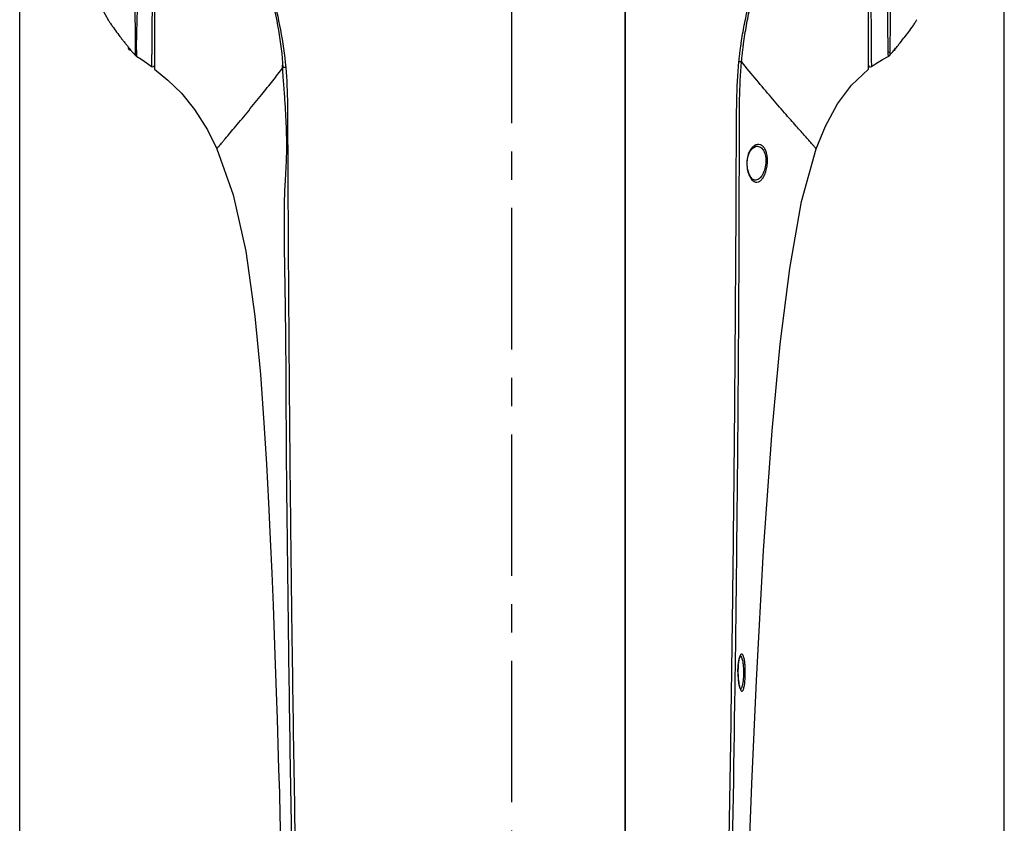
# Model space of a CAD drawing. Header units: millimetres. Extents: x 7426 to 8300, y 123 to 421.
# Tile 113 of 197: x 8057 to 8070, y 253 to 263. Entities that reach past the tile are written whole.
import ezdxf

# ---------------------------------------------------------------- set-up
doc = ezdxf.new("R2010")
doc.units = ezdxf.units.MM
doc.linetypes.add('CENTER', pattern=[0.6, 0.375, -0.075, 0.075, -0.075])
for name, color, linetype in [('中心线', 7, 'CENTER'), ('外形图', 7, 'Continuous'), ('尺寸标注', 7, 'Continuous')]:
    doc.layers.add(name, color=color, linetype=linetype)
doc.styles.add('微软雅黑', font='msyh.ttc')
doc.dimstyles.new('尺寸标注_1_20比例', dxfattribs={"dimtxt": 1.5, "dimasz": 1.25, "dimexe": 0.5, "dimexo": 0.4, "dimgap": 0.5, "dimtad": 1, "dimdec": 1, "dimlfac": 20, "dimdsep": 46, "dimtxsty": '微软雅黑', "dimcen": 0.09, "dimadec": 0, "dimazin": 0, "dimtp": 0.01, "dimtm": 0.01, "dimtfac": 1, "dimtdec": 1, "dimtofl": 0, "dimtmove": 0, "dimatfit": 3, "dimfxl": 1, "dimtolj": 1, "dimarcsym": 0})

# ---------------------------------------------------------------- blocks, each defined once
blk = doc.blocks.new('*D1254')
at = {"layer": 'Defpoints', "color": 0}
for p in [(8069.88, 291.589), (8056.835, 246.458), (8069.88, 246.459)]:
    blk.add_point(p, dxfattribs=at)
at = {"layer": '尺寸标注', "color": 0, "lineweight": -2}
for p, q in [((8056.835, 246.858), (8056.835, 292.089)), ((8069.88, 246.859), (8069.88, 292.089)), ((8058.085, 291.589), (8068.63, 291.589))]:
    blk.add_line(p, q, dxfattribs=at)
at = {"layer": '尺寸标注', "color": 0}
for points in [[(8058.085, 291.797), (8058.085, 291.381), (8056.835, 291.589)], [(8068.63, 291.381), (8068.63, 291.797), (8069.88, 291.589)]]:
    blk.add_solid(points, dxfattribs=at)
at = {"layer": '尺寸标注', "color": 0, "insert": (8063.708, 292.864), "char_height": 1.5, "attachment_point": 5, "style": '微软雅黑'}
blk.add_mtext('\\A1;\\A1;260', dxfattribs=at)

msp = doc.modelspace()

# ---------------------------------------------------------------- linework, layer by layer
at = {"layer": '中心线', "linetype": 'CENTER', "ltscale": 5}
msp.add_line((8063.3577, 226.1292), (8063.3577, 281.7494), dxfattribs=at)
at = {"layer": '外形图', "color": 7, "linetype": 'Continuous'}
for p, q in [((8058.6227, 278.2553), (8058.6227, 262.8447)), ((8068.0802, 262.8431), (8068.0802, 278.2703)), ((8064.8577, 269.0958), (8064.8577, 242.9472)), ((8064.8577, 242.9472), (8064.8577, 269.0945)), ((8058.0066, 263.4979), (8058.0069, 263.4973)), ((8058.2727, 263.1377), (8058.2727, 263.122)), ((8058.3658, 263.2049), (8058.3659, 263.1958)), ((8058.2977, 263.107), (8058.2977, 263.097)), ((8058.3061, 263.097), (8058.2977, 263.097)), ((8058.3593, 263.0353), (8058.3617, 263.0328)), ((8058.3628, 263.0316), (8058.3627, 263.0316)), ((8058.3628, 263.0316), (8058.3795, 263.0169)), ((8058.3795, 263.0169), (8058.3853, 263.0132)), ((8058.3853, 263.0132), (8058.3854, 263.0132)), ((8068.3403, 263.0128), (8068.3403, 263.0128)), ((8068.3669, 263.0335), (8068.3669, 263.0334)), ((8068.4216, 263.097), (8068.4302, 263.097)), ((8068.4302, 263.1072), (8068.4302, 263.097)), ((8058.6091, 262.8786), (8058.619, 262.8878)), ((8068.1082, 262.8729), (8068.1196, 262.8772)), ((8068.1193, 262.8825), (8068.1196, 262.8772)), ((8067.389, 261.7881), (8067.389, 261.7881)), ((8066.4728, 261.5967), (8066.4695, 261.5968)), ((8066.7203, 261.597), (8066.7421, 261.5953)), ((8066.352, 254.8475), (8066.3514, 254.8475)), ((8066.4246, 254.847), (8066.4487, 254.847))]:
    msp.add_line(p, q, dxfattribs=at)
for points in [[(8057.6824, 264.176), (8057.8464, 263.7834), (8058.0067, 263.4979)], [(8058.3856, 263.0131), (8058.4392, 262.9798), (8058.5278, 262.9203), (8058.5831, 262.8806)], [(8068.1195, 262.8772), (8068.1718, 262.9128), (8068.2674, 262.9721), (8068.3403, 263.0128)], [(8068.3403, 263.0128), (8068.3445, 263.0152), (8068.3635, 263.0298), (8068.3669, 263.0334)], [(8058.583, 262.8807), (8058.5958, 262.8759), (8058.6091, 262.8786)], [(8068.0802, 262.8977), (8068.0838, 262.8848), (8068.0941, 262.8753), (8068.1082, 262.8729)], [(8058.6227, 262.8447), (8058.7998, 262.6999), (8058.978, 262.5235), (8059.1523, 262.3085), (8059.3226, 262.0378), (8059.4457, 261.7879)], [(8067.389, 261.7881), (8067.5106, 262.0884), (8067.6706, 262.3848), (8067.8548, 262.6313), (8068.0802, 262.8432)], [(8066.4728, 261.5967), (8066.4731, 261.6084), (8066.4826, 261.679), (8066.5049, 261.7426), (8066.5394, 261.7924), (8066.5827, 261.8197), (8066.5976, 261.8222)], [(8059.4458, 261.788), (8059.6614, 261.1773), (8059.8298, 260.4304), (8059.9516, 259.5707), (8060.0256, 258.7961), (8060.0719, 258.1569), (8060.1049, 257.6094), (8060.132, 257.0961), (8060.1549, 256.6145), (8060.1745, 256.1647), (8060.1918, 255.741), (8060.2073, 255.3379), (8060.2213, 254.9535), (8060.234, 254.5861), (8060.2456, 254.2337), (8060.2563, 253.8951), (8060.2661, 253.5691), (8060.2752, 253.2534), (8060.2836, 252.948), (8060.2913, 252.6538)], [(8066.4574, 251.1454), (8066.49, 252.2155), (8066.5334, 253.3744), (8066.5951, 254.7437), (8066.6901, 256.4649), (8066.8035, 258.0498), (8066.9123, 259.1993), (8067.0382, 260.2038), (8067.1954, 261.0889), (8067.3893, 261.7881)], [(8066.5764, 261.3723), (8066.5462, 261.3839), (8066.5172, 261.4163), (8066.4935, 261.4654), (8066.4782, 261.525), (8066.4728, 261.589), (8066.4728, 261.5967)], [(8066.352, 254.8475), (8066.3518, 254.8638), (8066.3546, 254.9418), (8066.3627, 255.0081), (8066.3742, 255.0529), (8066.3773, 255.0606)], [(8066.3884, 254.6232), (8066.3879, 254.6239), (8066.3798, 254.6408), (8066.369, 254.6799), (8066.3585, 254.7456), (8066.3526, 254.8243), (8066.352, 254.8475)]]:
    msp.add_lwpolyline(points, dxfattribs=at)
for centre, radius, start, end in [((8062.1973, 266.3254), 5.0563, 217.36392, 217.89115), ((8064.9385, 266.0069), 4.5386, 321.37681, 322.70661), ((8062.1549, 266.2922), 5.0024, 217.88926, 218.28135), ((8061.9872, 266.1599), 4.7888, 218.28127, 218.56624), ((8061.8831, 266.077), 4.6558, 218.56739, 218.69998), ((8061.6832, 265.9162), 4.3992, 218.69367, 219.70961), ((8058.2977, 263.122), 0.025, 180, 270), ((8065.0115, 265.9409), 4.4404, 320.3738, 321.12208), ((8064.6037, 266.2703), 4.9647, 321.11674, 321.4142), ((8058.8153, 263.4534), 0.6186, 222.09796, 222.51057), ((8065.8258, 265.2676), 3.3838, 319.34417, 320.36137), ((8061.1719, 253.8312), 9.0729, 95.1319, 95.3665), ((7448.5098, 263.5477), 617.868, 358.5842651, 359.1932146), ((8067.6289, 254.8731), 1.2777, 181.14904, 182.24662)]:
    msp.add_arc(centre, radius, start, end, dxfattribs=at)
for points, knots in [([(8058.5954, 266.3545), (8058.5959, 266.1534), (8058.596, 265.8517), (8058.5969, 265.45), (8058.5953, 265.0563), (8058.5941, 264.6724), (8058.5926, 264.3028), (8058.5914, 264.0461), (8058.59, 263.8071), (8058.5886, 263.5881), (8058.5871, 263.3923), (8058.5858, 263.245), (8058.5848, 263.1414), (8058.5842, 263.0756), (8058.5836, 263.0186), (8058.5832, 262.9711), (8058.5828, 262.9377), (8058.5827, 262.9161), (8058.5826, 262.9038), (8058.5827, 262.8942), (8058.5825, 262.8871), (8058.5832, 262.8833), (8058.5827, 262.881), (8058.5831, 262.8806)], [0, 0, 0, 0, 0.1736785, 0.2605533, 0.3469312, 0.5136163, 0.5920656, 0.6661726, 0.7352301, 0.7985313, 0.8552342, 0.9043597, 0.9257185, 0.9447267, 0.9611928, 0.9749215, 0.9857516, 0.9900498, 0.9935893, 0.9963594, 0.9983499, 0.9995599, 1, 1, 1, 1]), ([(8058.6227, 266.3584), (8058.7523, 266.2536), (8059.0013, 266.0307), (8059.3281, 265.6504), (8059.6068, 265.2341), (8059.8411, 264.7915), (8060.0338, 264.3293), (8060.184, 263.8518), (8060.2983, 263.3643), (8060.3428, 263.0335), (8060.3604, 262.8677)], [0, 0, 0, 0, 0.1249743, 0.2499563, 0.3749687, 0.4999742, 0.6249744, 0.7499694, 0.8749939, 1, 1, 1, 1]), ([(8058.6227, 266.3581), (8058.7521, 266.2535), (8058.9996, 266.0299), (8059.3254, 265.6501), (8059.6024, 265.2337), (8059.8349, 264.7912), (8060.024, 264.3285), (8060.1697, 263.8503), (8060.2691, 263.3608), (8060.3116, 263.0302), (8060.3234, 262.8643)], [0, 0, 0, 0, 0.1249837, 0.2499677, 0.3749823, 0.4999912, 0.6249914, 0.7499916, 0.8749952, 1, 1, 1, 1]), ([(8066.3643, 262.9451), (8066.3673, 262.9548), (8066.3675, 262.9756), (8066.37, 263.006), (8066.3747, 263.0362), (8066.3796, 263.0766), (8066.3858, 263.1272), (8066.3975, 263.2079), (8066.4133, 263.3085), (8066.4352, 263.4288), (8066.4595, 263.5486), (8066.4953, 263.7077), (8066.5464, 263.905), (8066.6175, 264.139), (8066.7256, 264.4466), (8066.8856, 264.8219), (8067.1178, 265.2529), (8067.3923, 265.6585), (8067.7113, 266.0304), (8067.9536, 266.2497), (8068.0802, 266.3521)], [0, 0, 0, 0, 0.0078051, 0.015643, 0.0234457, 0.0312571, 0.046892, 0.06252, 0.0937779, 0.1250354, 0.1562932, 0.1875513, 0.2500645, 0.3125775, 0.3750922, 0.5000921, 0.6250912, 0.7500811, 0.8750545, 1, 1, 1, 1]), ([(8066.4006, 262.939), (8066.4002, 262.9492), (8066.4005, 262.9695), (8066.406, 263.0098), (8066.4108, 263.0604), (8066.4184, 263.1209), (8066.4289, 263.2016), (8066.4437, 263.3022), (8066.4705, 263.4626), (8066.5103, 263.662), (8066.5681, 263.8992), (8066.636, 264.1336), (8066.7404, 264.4418), (8066.8966, 264.8177), (8067.1255, 265.2495), (8067.4869, 265.7904), (8067.828, 266.147), (8068.0802, 266.3513)], [0, 0, 0, 0, 0.0077849, 0.0156039, 0.0312406, 0.0468779, 0.0625147, 0.0937879, 0.1250609, 0.1876033, 0.2501464, 0.3126901, 0.3752343, 0.500295, 0.625355, 0.750408, 1, 1, 1, 1]), ([(8068.1066, 266.3398), (8068.1068, 266.1384), (8068.1064, 265.8362), (8068.1059, 265.4337), (8068.108, 265.0393), (8068.1099, 264.5698), (8068.1119, 264.0512), (8068.1137, 263.6093), (8068.1152, 263.2645), (8068.1176, 263.0332), (8068.1185, 262.9185), (8068.1193, 262.8825)], [0, 0, 0, 0, 0.1747933, 0.2622282, 0.3492202, 0.5170618, 0.6695789, 0.7992625, 0.9004952, 0.9687117, 1, 1, 1, 1]), ([(8058.3484, 265.8296), (8058.3474, 265.5547), (8058.3471, 265.0268), (8058.351, 264.3885), (8058.3546, 263.9286), (8058.3595, 263.6419), (8058.3639, 263.4054), (8058.3651, 263.2653), (8058.3658, 263.2049)], [0, 0, 0, 0, 0.3142341, 0.6032443, 0.7296076, 0.8399066, 0.9309303, 1, 1, 1, 1]), ([(8058.4007, 265.8288), (8058.4024, 265.6653), (8058.4032, 265.342), (8058.4035, 264.8681), (8058.4022, 264.4215), (8058.3962, 263.9237), (8058.3877, 263.4696), (8058.3775, 263.1512), (8058.382, 263.0441)], [0, 0, 0, 0, 0.1761018, 0.348273, 0.5104957, 0.6572481, 0.884504, 1, 1, 1, 1]), ([(8068.3264, 265.8291), (8068.3246, 265.6766), (8068.3254, 265.3744), (8068.3268, 264.7997), (8068.3282, 264.2624), (8068.3317, 263.7785), (8068.333, 263.4425), (8068.3352, 263.2215), (8068.3379, 263.0968)], [0, 0, 0, 0, 0.1674553, 0.3317044, 0.6311244, 0.7573798, 0.8630358, 1, 1, 1, 1]), ([(8068.3686, 263.0859), (8068.3702, 263.2012), (8068.3703, 263.4111), (8068.3736, 263.7364), (8068.3742, 264.079), (8068.3758, 264.4725), (8068.3791, 265.0618), (8068.3802, 265.5186), (8068.3803, 265.8298)], [0, 0, 0, 0, 0.1260395, 0.2295662, 0.3556845, 0.5005922, 0.6597827, 1, 1, 1, 1]), ([(8058.0069, 263.4973), (8058.0085, 263.4949), (8058.0169, 263.4818), (8058.0255, 263.4689), (8058.0326, 263.4585)], [0, 0, 0, 0, 0.1853499, 1, 1, 1, 1]), ([(8058.0326, 263.4585), (8058.0425, 263.444), (8058.0897, 263.3758), (8058.1388, 263.3089), (8058.1785, 263.2569)], [0, 0, 0, 0, 0.2111133, 1, 1, 1, 1]), ([(8068.698, 263.4627), (8068.6881, 263.4481), (8068.64, 263.3785), (8068.59, 263.3101), (8068.5492, 263.257)], [0, 0, 0, 0, 0.2086834, 1, 1, 1, 1]), ([(8068.7222, 263.4993), (8068.7208, 263.497), (8068.7129, 263.4847), (8068.7047, 263.4726), (8068.698, 263.4627)], [0, 0, 0, 0, 0.1849176, 1, 1, 1, 1]), ([(8058.3659, 263.1958), (8058.366, 263.1826), (8058.3665, 263.1405), (8058.3673, 263.0984), (8058.3669, 263.0694)], [0, 0, 0, 0, 0.3125964, 1, 1, 1, 1]), ([(8058.2989, 263.1055), (8058.3026, 263.1011), (8058.3159, 263.0852), (8058.3293, 263.0694), (8058.3391, 263.0581)], [0, 0, 0, 0, 0.2763151, 1, 1, 1, 1]), ([(8058.3391, 263.0581), (8058.3407, 263.0562), (8058.3464, 263.0497), (8058.3522, 263.0432), (8058.3563, 263.0386)], [0, 0, 0, 0, 0.2832585, 1, 1, 1, 1]), ([(8058.3669, 263.0694), (8058.3668, 263.0635), (8058.3664, 263.0534), (8058.3661, 263.0422), (8058.3649, 263.0356), (8058.3649, 263.0332), (8058.3632, 263.0312), (8058.3628, 263.0316)], [0, 0, 0, 0, 0.4606997, 0.7775214, 0.8824854, 0.9524443, 1, 1, 1, 1]), ([(8058.382, 263.0441), (8058.3822, 263.0398), (8058.3826, 263.0323), (8058.3831, 263.0227), (8058.384, 263.017), (8058.3845, 263.0137), (8058.3853, 263.0132)], [0, 0, 0, 0, 0.4170639, 0.7208742, 0.9134245, 1, 1, 1, 1]), ([(8068.3379, 263.0968), (8068.3381, 263.0869), (8068.3388, 263.0602), (8068.339, 263.0334), (8068.3399, 263.0166)], [0, 0, 0, 0, 0.3702336, 1, 1, 1, 1]), ([(8068.3399, 263.0166), (8068.3399, 263.0156), (8068.3402, 263.015), (8068.34, 263.0127), (8068.3403, 263.0128)], [0, 0, 0, 0, 0.7557302, 1, 1, 1, 1]), ([(8068.3439, 263.0716), (8068.3519, 263.0709), (8068.3659, 263.0617), (8068.3678, 263.0464), (8068.3664, 263.0407)], [0, 0, 0, 0, 0.5783825, 1, 1, 1, 1]), ([(8068.3669, 263.0335), (8068.3677, 263.0345), (8068.3669, 263.0396), (8068.3683, 263.0491), (8068.3681, 263.0656), (8068.3685, 263.0784), (8068.3686, 263.0859)], [0, 0, 0, 0, 0.0721947, 0.2632517, 0.5727433, 1, 1, 1, 1]), ([(8068.3929, 263.063), (8068.3907, 263.0604), (8068.3831, 263.0517), (8068.3755, 263.043), (8068.37, 263.0369)], [0, 0, 0, 0, 0.2889752, 1, 1, 1, 1]), ([(8059.4457, 261.7879), (8059.4457, 261.7888), (8059.449, 261.791), (8059.4529, 261.7974), (8059.4621, 261.8072), (8059.4741, 261.8218), (8059.4902, 261.8406), (8059.5099, 261.8639), (8059.5334, 261.8916), (8059.5717, 261.9369), (8059.6272, 262.0026), (8059.7014, 262.091), (8059.7833, 262.1895), (8059.8983, 262.3289), (8060.0345, 262.4964), (8060.1859, 262.6867), (8060.2789, 262.8063), (8060.3234, 262.8643)], [0, 0, 0, 0, 0.0018167, 0.0073389, 0.0168316, 0.0304106, 0.0481751, 0.0702174, 0.0964718, 0.1267144, 0.1982292, 0.2823433, 0.3758306, 0.4749107, 0.6727353, 0.842061, 1, 1, 1, 1]), ([(8060.3233, 262.8643), (8060.3225, 262.8688), (8060.3211, 262.8761), (8060.3193, 262.8865), (8060.3175, 262.8912), (8060.3168, 262.8964), (8060.3143, 262.8947), (8060.315, 262.8906), (8060.3142, 262.8845), (8060.3148, 262.8707), (8060.3156, 262.848), (8060.3186, 262.7987), (8060.3239, 262.7228), (8060.3315, 262.6207), (8060.3396, 262.5118), (8060.347, 262.4046), (8060.3551, 262.2752), (8060.3625, 262.1305), (8060.3691, 261.9368), (8060.3702, 261.7375), (8060.3619, 261.5309), (8060.3494, 261.3439), (8060.3408, 261.1496), (8060.3375, 260.9347), (8060.3373, 260.6982), (8060.3405, 260.3565), (8060.3484, 259.9194), (8060.3565, 259.4005), (8060.3615, 258.7363), (8060.3637, 257.9193), (8060.3777, 256.614), (8060.397, 254.9823), (8060.427, 253.0345), (8060.4629, 251.1016), (8060.5042, 249.1742), (8060.5369, 247.8907), (8060.5536, 247.247)], [0, 0, 0, 0, 0.0008579, 0.001479, 0.001875, 0.0020607, 0.0021253, 0.0023539, 0.0027613, 0.0033383, 0.004959, 0.0071288, 0.0127616, 0.0195266, 0.0267125, 0.0336437, 0.0400694, 0.0515246, 0.0613426, 0.077143, 0.0896169, 0.1008832, 0.1129887, 0.1268022, 0.1420028, 0.1582135, 0.1921466, 0.225626, 0.2574612, 0.3191767, 0.3818786, 0.5071254, 0.6312831, 0.7544454, 0.8768608, 1, 1, 1, 1]), ([(8060.3604, 262.8677), (8060.3754, 262.7034), (8060.3867, 262.3733), (8060.3846, 261.8785), (8060.388, 261.3837), (8060.3904, 260.889), (8060.3927, 260.3945), (8060.3973, 259.7356), (8060.4034, 258.9127), (8060.4113, 257.9263), (8060.4214, 256.9417), (8060.4328, 255.9593), (8060.4497, 254.656), (8060.475, 253.0363), (8060.511, 251.1031), (8060.553, 249.1751), (8060.585, 247.891), (8060.6018, 247.247)], [0, 0, 0, 0, 0.0316741, 0.0633525, 0.0950257, 0.1266913, 0.1583466, 0.1899884, 0.2532194, 0.3163622, 0.3793979, 0.4423034, 0.5050201, 0.6296832, 0.7533592, 0.8762957, 1, 1, 1, 1]), ([(8066.0941, 246.4537), (8066.1126, 247.141), (8066.1484, 248.5027), (8066.1949, 250.5428), (8066.2352, 252.5791), (8066.2627, 254.2852), (8066.2812, 255.6583), (8066.2934, 256.694), (8066.3041, 257.7323), (8066.3129, 258.7727), (8066.3201, 259.8146), (8066.3276, 260.8578), (8066.33, 261.7276), (8066.3323, 262.4237), (8066.3481, 262.7718), (8066.3643, 262.9451)], [0, 0, 0, 0, 0.1250601, 0.2477491, 0.3711403, 0.4954989, 0.5580919, 0.6209089, 0.6838759, 0.7469581, 0.8101369, 0.8733875, 0.936684, 0.9683411, 1, 1, 1, 1]), ([(8066.3195, 255.0611), (8066.3283, 255.7146), (8066.3396, 256.696), (8066.3521, 258.0059), (8066.359, 258.9911), (8066.3653, 259.9777), (8066.3692, 260.8005), (8066.3696, 261.4592), (8066.3705, 261.9535), (8066.3706, 262.4478), (8066.384, 262.7774), (8066.3988, 262.9415)], [0, 0, 0, 0, 0.2487747, 0.3735934, 0.4986201, 0.6238183, 0.7491449, 0.8118248, 0.8745371, 0.937297, 1, 1, 1, 1]), ([(8066.3643, 262.9451), (8066.3675, 262.9447), (8066.3737, 262.9441), (8066.3829, 262.9432), (8066.3909, 262.9427), (8066.3964, 262.9405), (8066.3986, 262.9415)], [0, 0, 0, 0, 0.2805631, 0.5477179, 0.7912918, 1, 1, 1, 1]), ([(8067.3893, 261.788), (8067.3894, 261.7885), (8067.3871, 261.7897), (8067.3851, 261.7933), (8067.3797, 261.7987), (8067.3731, 261.8064), (8067.3641, 261.8164), (8067.3481, 261.8344), (8067.3226, 261.863), (8067.2854, 261.9049), (8067.2393, 261.9571), (8067.184, 262.0196), (8067.1199, 262.0924), (8067.0475, 262.1752), (8066.9369, 262.3022), (8066.7864, 262.4769), (8066.5963, 262.7015), (8066.4667, 262.8583), (8066.4008, 262.9391)], [0, 0, 0, 0, 0.0010021, 0.0039353, 0.008762, 0.0155268, 0.0242933, 0.0351246, 0.0632067, 0.1000671, 0.1459203, 0.2008849, 0.2649975, 0.3377902, 0.4183151, 0.5978345, 0.7938718, 1, 1, 1, 1]), ([(8066.7419, 261.5953), (8066.7432, 261.6196), (8066.7444, 261.6664), (8066.7337, 261.7315), (8066.7133, 261.785), (8066.6838, 261.8236), (8066.6473, 261.8451), (8066.5918, 261.849), (8066.5546, 261.8229), (8066.536, 261.8018)], [0, 0, 0, 0, 0.1806262, 0.345756, 0.486157, 0.6015125, 0.699197, 0.7910677, 1, 1, 1, 1]), ([(8066.5993, 261.8222), (8066.6167, 261.8225), (8066.6554, 261.8116), (8066.6989, 261.7611), (8066.7219, 261.6857), (8066.723, 261.6279), (8066.7203, 261.597)], [0, 0, 0, 0, 0.1833527, 0.3978832, 0.6734348, 1, 1, 1, 1]), ([(8066.536, 261.8018), (8066.5143, 261.7773), (8066.4809, 261.7101), (8066.4693, 261.637), (8066.4694, 261.5968)], [0, 0, 0, 0, 0.4485734, 1, 1, 1, 1]), ([(8066.4694, 261.5968), (8066.4696, 261.5774), (8066.4716, 261.531), (8066.4866, 261.4633), (8066.5075, 261.4179), (8066.5201, 261.3992)], [0, 0, 0, 0, 0.2820716, 0.6730742, 1, 1, 1, 1]), ([(8066.5201, 261.3992), (8066.5354, 261.3765), (8066.5671, 261.3447), (8066.6215, 261.3464), (8066.6569, 261.3682), (8066.6877, 261.4061), (8066.7136, 261.4587), (8066.7328, 261.5233), (8066.7402, 261.5706), (8066.7419, 261.5953)], [0, 0, 0, 0, 0.2034456, 0.288764, 0.3841196, 0.5021781, 0.6470839, 0.8162169, 1, 1, 1, 1]), ([(8066.7203, 261.597), (8066.7175, 261.5659), (8066.7061, 261.5084), (8066.6738, 261.4356), (8066.6311, 261.3855), (8066.5933, 261.372), (8066.5767, 261.3723)], [0, 0, 0, 0, 0.32707, 0.6079529, 0.8266735, 1, 1, 1, 1]), ([(8066.3707, 255.0484), (8066.3696, 255.0445), (8066.3649, 255.0268), (8066.3616, 255.0087), (8066.3596, 254.9946)], [0, 0, 0, 0, 0.221277, 1, 1, 1, 1]), ([(8066.4488, 254.847), (8066.4487, 254.8695), (8066.4477, 254.9127), (8066.4431, 254.9733), (8066.4365, 255.0184), (8066.4294, 255.0484), (8066.4238, 255.0657), (8066.4178, 255.079), (8066.4115, 255.0883), (8066.4043, 255.0938), (8066.3959, 255.0935), (8066.3887, 255.0879), (8066.3787, 255.0733), (8066.3738, 255.0591), (8066.3707, 255.0484)], [0, 0, 0, 0, 0.2135513, 0.4111726, 0.5781294, 0.6468055, 0.7043827, 0.7503702, 0.7852103, 0.8108481, 0.8327664, 0.8590612, 0.8948233, 1, 1, 1, 1]), ([(8066.3761, 255.0683), (8066.386, 255.0685), (8066.3988, 255.0477), (8066.4076, 255.0206), (8066.4121, 255), (8066.4141, 254.9886)], [0, 0, 0, 0, 0.324451, 0.6188106, 1, 1, 1, 1]), ([(8066.3596, 254.9946), (8066.3579, 254.9836), (8066.352, 254.9348), (8066.3512, 254.8855), (8066.3514, 254.8475)], [0, 0, 0, 0, 0.2267223, 1, 1, 1, 1]), ([(8066.4141, 254.9886), (8066.4159, 254.9782), (8066.4225, 254.9313), (8066.4246, 254.8838), (8066.4246, 254.847)], [0, 0, 0, 0, 0.2230095, 1, 1, 1, 1]), ([(8066.3521, 254.823), (8066.3526, 254.8114), (8066.3549, 254.7684), (8066.3596, 254.7255), (8066.3651, 254.6945)], [0, 0, 0, 0, 0.2691096, 1, 1, 1, 1]), ([(8066.3651, 254.6945), (8066.3683, 254.6772), (8066.3734, 254.6534), (8066.3831, 254.6256), (8066.39, 254.6121), (8066.3968, 254.603), (8066.4099, 254.5986), (8066.4199, 254.6136), (8066.4263, 254.6301), (8066.4346, 254.6601), (8066.4418, 254.7074), (8066.4476, 254.7737), (8066.4485, 254.8218), (8066.4488, 254.847)], [0, 0, 0, 0, 0.1463948, 0.2014649, 0.2435164, 0.273086, 0.293867, 0.3462715, 0.3910486, 0.4489998, 0.6008653, 0.7901922, 1, 1, 1, 1]), ([(8066.4246, 254.847), (8066.4245, 254.8102), (8066.4213, 254.7461), (8066.412, 254.6819), (8066.4032, 254.656)], [0, 0, 0, 0, 0.5743224, 1, 1, 1, 1]), ([(8066.4032, 254.656), (8066.401, 254.6495), (8066.3969, 254.6391), (8066.3898, 254.6295), (8066.386, 254.6273)], [0, 0, 0, 0, 0.6047224, 1, 1, 1, 1])]:
    msp.add_open_spline(points, degree=3, knots=knots, dxfattribs=at)
msp.add_open_spline([(8066.3166, 254.8478), (8066.3176, 254.9189), (8066.3186, 254.99), (8066.3195, 255.0611)], degree=3, dxfattribs=at)

# ---------------------------------------------------------------- dimensions: what is measured, and where the dimension line sits
at = {"layer": '尺寸标注'}
dim = msp.add_linear_dim(base=(8069.8803, 291.5889), p1=(8056.8352, 246.458), p2=(8069.8803, 246.4589), text='\\A1;260', dimstyle='尺寸标注_1_20比例', override={"dimtxsty": '微软雅黑'}, dxfattribs=at)
dim.commit()
dim.dimension.update_dxf_attribs({"geometry": '*D1254', "text_midpoint": (8063.7081, 291.5889), "dimtype": 160})

doc.saveas('drawing.dxf')
